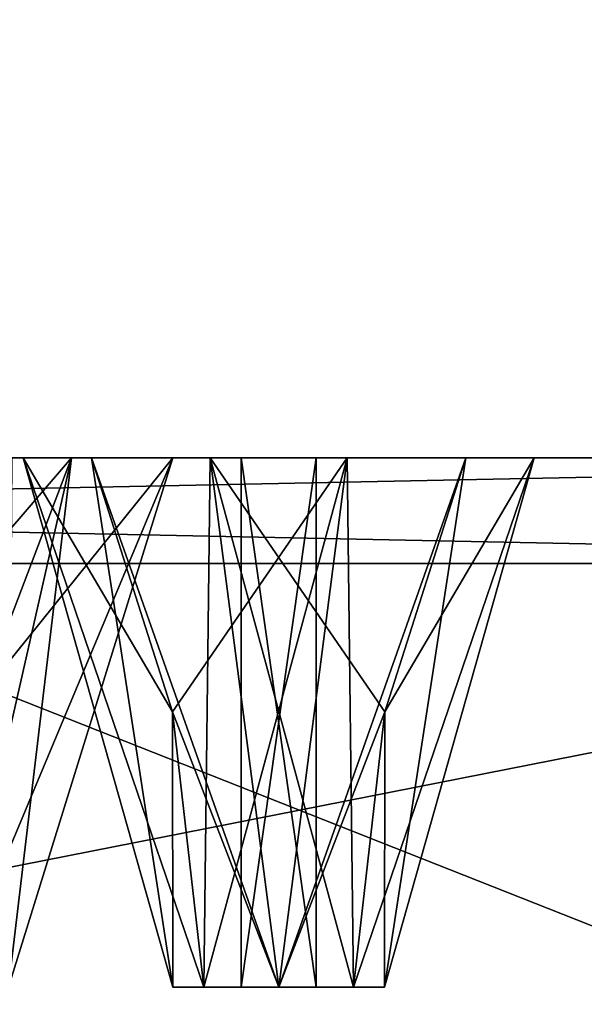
# Model space of a CAD drawing. Header units: millimetres. Extents: x -112 to 112, y -106 to 1587.
# Tile 133 of 158: x -14.47 to -9.13, y 1384.04 to 1393.34. Entities that reach past the tile are written whole.
import ezdxf

# ---------------------------------------------------------------- set-up
doc = ezdxf.new("R2010")
doc.units = ezdxf.units.MM
doc.header["$LTSCALE"] = 65.185185
for name, color, linetype in [('1348', 7, 'CONTINUOUS'), ('1352', 7, 'CONTINUOUS'), ('1353', 7, 'CONTINUOUS'), ('1355', 7, 'CONTINUOUS'), ('1357', 7, 'CONTINUOUS'), ('1558', 7, 'CONTINUOUS'), ('1559', 7, 'CONTINUOUS'), ('1560', 7, 'CONTINUOUS'), ('1561', 7, 'CONTINUOUS'), ('1562', 7, 'CONTINUOUS'), ('1588', 7, 'CONTINUOUS'), ('1589', 7, 'CONTINUOUS'), ('1590', 7, 'CONTINUOUS'), ('1591', 7, 'CONTINUOUS'), ('1592', 7, 'CONTINUOUS'), ('1608', 7, 'CONTINUOUS'), ('1661', 7, 'CONTINUOUS'), ('1757', 7, 'CONTINUOUS'), ('1758', 7, 'CONTINUOUS'), ('1804', 7, 'CONTINUOUS'), ('1805', 7, 'CONTINUOUS')]:
    doc.layers.add(name, color=color, linetype=linetype)

msp = doc.modelspace()

# ---------------------------------------------------------------- linework, layer by layer
at = {"layer": '1348', "linetype": 'CONTINUOUS'}
for points in [[(-50, 1381.2, 386.6025), (0, 1381.2, 400), (-50, 1400.9574, 386.6025), (-50, 1381.2, 386.6025)], [(-50, 1400.9574, 386.6025), (0, 1381.2, 400), (0, 1400.9574, 400), (-50, 1400.9574, 386.6025)]]:
    msp.add_3dface(points, dxfattribs=at)
at = {"layer": '1352', "linetype": 'CONTINUOUS'}
for points in [[(0, 1378.45, 399), (-49.5, 1378.45, 385.7365), (0, 1388.2, 399), (0, 1378.45, 399)], [(0, 1388.2, 399), (-49.5, 1378.45, 385.7365), (-49.5, 1388.2, 385.7365), (0, 1388.2, 399)]]:
    msp.add_3dface(points, dxfattribs=at)
at = {"layer": '1353', "linetype": 'CONTINUOUS'}
for points in [[(-49.002, 1389.2, 215.1307), (0, 1389.2, 202), (-34.2502, 1389.2, 217.3128), (-49.002, 1389.2, 215.1307)], [(0, 1389.2, 398), (-49.002, 1389.2, 384.8693), (0, 1389.2, 389.5), (0, 1389.2, 398)], [(-49.002, 1389.2, 384.8693), (-17.4606, 1389.2, 387.7803), (0, 1389.2, 389.5), (-49.002, 1389.2, 384.8693)], [(-34.2502, 1389.2, 217.3128), (0, 1389.2, 202), (-31.7715, 1389.2, 217.6391), (-34.2502, 1389.2, 217.3128)], [(-31.7715, 1389.2, 217.6391), (0, 1389.2, 202), (-30.8148, 1389.2, 219.9488), (-31.7715, 1389.2, 217.6391)], [(0, 1389.2, 202), (-17.4606, 1389.2, 212.2197), (-30.8148, 1389.2, 219.9488), (0, 1389.2, 202)], [(-17.4606, 1389.2, 212.2197), (0, 1389.2, 202), (-15.0933, 1389.2, 213.0233), (-17.4606, 1389.2, 212.2197)], [(-17.4606, 1389.2, 387.7803), (-15.0933, 1389.2, 386.9767), (-2.1651, 1389.2, 385.75), (-17.4606, 1389.2, 387.7803)], [(0, 1389.2, 389.5), (-17.4606, 1389.2, 387.7803), (-2.1651, 1389.2, 388.25), (0, 1389.2, 389.5)], [(-2.1651, 1389.2, 388.25), (-17.4606, 1389.2, 387.7803), (-2.1651, 1389.2, 385.75), (-2.1651, 1389.2, 388.25)], [(-16.4554, 1389.2, 339.7268), (-13.9768, 1389.2, 339.4005), (-14.6055, 1389.2, 384.5247), (-16.4554, 1389.2, 339.7268)], [(-13.9768, 1389.2, 260.5995), (-16.4554, 1389.2, 260.2732), (-14.6055, 1389.2, 215.4753), (-13.9768, 1389.2, 260.5995)], [(-15.0933, 1389.2, 213.0233), (0, 1389.2, 202), (-14.6055, 1389.2, 215.4753), (-15.0933, 1389.2, 213.0233)], [(-2.1651, 1389.2, 339.25), (-2.1651, 1389.2, 341.75), (-15.0933, 1389.2, 386.9767), (-2.1651, 1389.2, 339.25)], [(-2.1651, 1389.2, 341.75), (-2.1651, 1389.2, 363.75), (-15.0933, 1389.2, 386.9767), (-2.1651, 1389.2, 341.75)], [(-14.6055, 1389.2, 384.5247), (-2.1651, 1389.2, 339.25), (-15.0933, 1389.2, 386.9767), (-14.6055, 1389.2, 384.5247)], [(-2.1651, 1389.2, 363.75), (-2.1651, 1389.2, 366.25), (-15.0933, 1389.2, 386.9767), (-2.1651, 1389.2, 363.75)], [(-15.0933, 1389.2, 386.9767), (-2.1651, 1389.2, 366.25), (-2.1651, 1389.2, 385.75), (-15.0933, 1389.2, 386.9767)], [(0, 1389.2, 202), (-13.9768, 1389.2, 260.5995), (-14.6055, 1389.2, 215.4753), (0, 1389.2, 202)], [(-5.2775, 1389.2, 297.1455), (-5.2775, 1389.2, 302.8545), (-14.6055, 1389.2, 384.5247), (-5.2775, 1389.2, 297.1455)], [(-5.2775, 1389.2, 302.8545), (-2.1651, 1389.2, 315.75), (-14.6055, 1389.2, 384.5247), (-5.2775, 1389.2, 302.8545)], [(-9.606, 1389.2, 312.6679), (-5.2775, 1389.2, 297.1455), (-14.6055, 1389.2, 384.5247), (-9.606, 1389.2, 312.6679)], [(-11.3738, 1389.2, 314.4356), (-9.606, 1389.2, 312.6679), (-14.6055, 1389.2, 384.5247), (-11.3738, 1389.2, 314.4356)], [(-13.0201, 1389.2, 337.0908), (-11.3738, 1389.2, 314.4356), (-14.6055, 1389.2, 384.5247), (-13.0201, 1389.2, 337.0908)], [(-2.1651, 1389.2, 315.75), (-2.1651, 1389.2, 318.25), (-14.6055, 1389.2, 384.5247), (-2.1651, 1389.2, 315.75)], [(-2.1651, 1389.2, 318.25), (-2.1651, 1389.2, 339.25), (-14.6055, 1389.2, 384.5247), (-2.1651, 1389.2, 318.25)], [(-13.9768, 1389.2, 339.4005), (-13.0201, 1389.2, 337.0908), (-14.6055, 1389.2, 384.5247), (-13.9768, 1389.2, 339.4005)], [(-14.5, 1389.2, 300), (-14.4356, 1389.2, 288.6262), (-14.542, 1389.2, 335.1074), (-14.5, 1389.2, 300)], [(-14.4356, 1389.2, 288.6262), (-14.5, 1389.2, 300), (-14.542, 1389.2, 264.8926), (-14.4356, 1389.2, 288.6262)], [(-14.4356, 1389.2, 311.3738), (-13.7886, 1389.2, 313.7886), (-14.542, 1389.2, 335.1074), (-14.4356, 1389.2, 311.3738)], [(-14.542, 1389.2, 335.1074), (-13.7886, 1389.2, 313.7886), (-13.0201, 1389.2, 337.0908), (-14.542, 1389.2, 335.1074)], [(-14.4356, 1389.2, 288.6262), (-14.4356, 1389.2, 311.3738), (-14.542, 1389.2, 335.1074), (-14.4356, 1389.2, 288.6262)], [(-13.0201, 1389.2, 262.9092), (-14.4356, 1389.2, 288.6262), (-14.542, 1389.2, 264.8926), (-13.0201, 1389.2, 262.9092)], [(-12.6679, 1389.2, 309.606), (-14.4356, 1389.2, 311.3738), (-12.6679, 1389.2, 290.394), (-12.6679, 1389.2, 309.606)], [(-12.6679, 1389.2, 290.394), (-14.4356, 1389.2, 311.3738), (-14.4356, 1389.2, 288.6262), (-12.6679, 1389.2, 290.394)], [(-13.7886, 1389.2, 286.2114), (-14.4356, 1389.2, 288.6262), (-13.0201, 1389.2, 262.9092), (-13.7886, 1389.2, 286.2114)], [(-13.9768, 1389.2, 260.5995), (0, 1389.2, 202), (-2.1651, 1389.2, 211.75), (-13.9768, 1389.2, 260.5995)], [(-13.0201, 1389.2, 262.9092), (-13.9768, 1389.2, 260.5995), (-2.1651, 1389.2, 211.75), (-13.0201, 1389.2, 262.9092)], [(-13.7886, 1389.2, 313.7886), (-11.3738, 1389.2, 314.4356), (-13.0201, 1389.2, 337.0908), (-13.7886, 1389.2, 313.7886)], [(-11.3738, 1389.2, 285.5644), (-13.7886, 1389.2, 286.2114), (-13.0201, 1389.2, 262.9092), (-11.3738, 1389.2, 285.5644)], [(-11.3738, 1389.2, 285.5644), (-13.0201, 1389.2, 262.9092), (-2.1651, 1389.2, 211.75), (-11.3738, 1389.2, 285.5644)], [(-10.253, 1389.2, 310.253), (-12.6679, 1389.2, 309.606), (-10.253, 1389.2, 289.747), (-10.253, 1389.2, 310.253)], [(-10.253, 1389.2, 289.747), (-12.6679, 1389.2, 309.606), (-12.6679, 1389.2, 290.394), (-10.253, 1389.2, 289.747)], [(-9.606, 1389.2, 287.3321), (-11.3738, 1389.2, 285.5644), (-2.1651, 1389.2, 211.75), (-9.606, 1389.2, 287.3321)], [(-9.606, 1389.2, 312.6679), (-10.253, 1389.2, 310.253), (-9.606, 1389.2, 287.3321), (-9.606, 1389.2, 312.6679)], [(-9.606, 1389.2, 287.3321), (-10.253, 1389.2, 310.253), (-10.253, 1389.2, 289.747), (-9.606, 1389.2, 287.3321)], [(-5.2775, 1389.2, 297.1455), (-9.606, 1389.2, 312.6679), (-2.1651, 1389.2, 211.75), (-5.2775, 1389.2, 297.1455)], [(-9.606, 1389.2, 312.6679), (-9.606, 1389.2, 287.3321), (-2.1651, 1389.2, 211.75), (-9.606, 1389.2, 312.6679)]]:
    msp.add_3dface(points, dxfattribs=at)
at = {"layer": '1355', "linetype": 'CONTINUOUS'}
for points in [[(0, 1381.2, 200), (-50, 1381.2, 213.3975), (0, 1400.9574, 200), (0, 1381.2, 200)], [(0, 1400.9574, 200), (-50, 1381.2, 213.3975), (-50, 1400.9574, 213.3975), (0, 1400.9574, 200)]]:
    msp.add_3dface(points, dxfattribs=at)
at = {"layer": '1357', "linetype": 'CONTINUOUS'}
for points in [[(-49.5, 1378.45, 214.2635), (0, 1378.45, 201), (-49.5, 1388.2, 214.2635), (-49.5, 1378.45, 214.2635)], [(-49.5, 1388.2, 214.2635), (0, 1378.45, 201), (0, 1388.2, 201), (-49.5, 1388.2, 214.2635)]]:
    msp.add_3dface(points, dxfattribs=at)
at = {"layer": '1558', "linetype": 'CONTINUOUS'}
for points in [[(-11.3738, 1389.2, 314.4356), (-13.7886, 1389.2, 313.7886), (-12.0208, 1384.2, 313.0208), (-11.3738, 1389.2, 314.4356)], [(-12.0208, 1384.2, 313.0208), (-13.7886, 1389.2, 313.7886), (-13.0235, 1386.7996, 313.0235), (-12.0208, 1384.2, 313.0208)], [(-11.3137, 1384.2, 312.7279), (-11.3738, 1389.2, 314.4356), (-12.0208, 1384.2, 313.0208), (-11.3137, 1384.2, 312.7279)], [(-9.606, 1389.2, 312.6679), (-11.3738, 1389.2, 314.4356), (-11.3137, 1384.2, 312.7279), (-9.606, 1389.2, 312.6679)], [(-11.0181, 1386.7996, 311.0181), (-9.606, 1389.2, 312.6679), (-11.3137, 1384.2, 311.3137), (-11.0181, 1386.7996, 311.0181)], [(-11.3137, 1384.2, 311.3137), (-9.606, 1389.2, 312.6679), (-11.0208, 1384.2, 312.0208), (-11.3137, 1384.2, 311.3137)], [(-11.0208, 1384.2, 312.0208), (-9.606, 1389.2, 312.6679), (-11.3137, 1384.2, 312.7279), (-11.0208, 1384.2, 312.0208)], [(-10.253, 1389.2, 310.253), (-9.606, 1389.2, 312.6679), (-11.0181, 1386.7996, 311.0181), (-10.253, 1389.2, 310.253)], [(-12.7279, 1384.2, 312.7279), (-12.0208, 1384.2, 313.0208), (-13.0235, 1386.7996, 313.0235), (-12.7279, 1384.2, 312.7279)]]:
    msp.add_3dface(points, dxfattribs=at)
at = {"layer": '1559', "linetype": 'CONTINUOUS'}
for points in [[(-12.7279, 1384.2, 312.7279), (-13.0208, 1384.2, 312.0208), (-12.3744, 1384.2, 312.3744), (-12.7279, 1384.2, 312.7279)], [(-12.7279, 1384.2, 311.3137), (-12.0208, 1384.2, 311.0208), (-13.0208, 1384.2, 312.0208), (-12.7279, 1384.2, 311.3137)], [(-13.0208, 1384.2, 312.0208), (-12.0208, 1384.2, 311.0208), (-12.3744, 1384.2, 311.6673), (-13.0208, 1384.2, 312.0208)], [(-12.3744, 1384.2, 312.3744), (-13.0208, 1384.2, 312.0208), (-12.3744, 1384.2, 311.6673), (-12.3744, 1384.2, 312.3744)], [(-12.0208, 1384.2, 313.0208), (-12.7279, 1384.2, 312.7279), (-11.6673, 1384.2, 312.3744), (-12.0208, 1384.2, 313.0208)], [(-12.7279, 1384.2, 312.7279), (-12.3744, 1384.2, 312.3744), (-11.6673, 1384.2, 312.3744), (-12.7279, 1384.2, 312.7279)], [(-12.0208, 1384.2, 311.0208), (-11.3137, 1384.2, 311.3137), (-12.3744, 1384.2, 311.6673), (-12.0208, 1384.2, 311.0208)], [(-12.3744, 1384.2, 311.6673), (-11.3137, 1384.2, 311.3137), (-11.6673, 1384.2, 311.6673), (-12.3744, 1384.2, 311.6673)], [(-11.0208, 1384.2, 312.0208), (-11.3137, 1384.2, 312.7279), (-12.0208, 1384.2, 313.0208), (-11.0208, 1384.2, 312.0208)], [(-11.0208, 1384.2, 312.0208), (-12.0208, 1384.2, 313.0208), (-11.6673, 1384.2, 312.3744), (-11.0208, 1384.2, 312.0208)], [(-11.3137, 1384.2, 311.3137), (-11.0208, 1384.2, 312.0208), (-11.6673, 1384.2, 311.6673), (-11.3137, 1384.2, 311.3137)], [(-11.6673, 1384.2, 311.6673), (-11.0208, 1384.2, 312.0208), (-11.6673, 1384.2, 312.3744), (-11.6673, 1384.2, 311.6673)]]:
    msp.add_3dface(points, dxfattribs=at)
at = {"layer": '1560', "linetype": 'CONTINUOUS'}
for points in [[(-11.6673, 1384.2, 312.3744), (-12.3744, 1384.2, 312.3744), (-11.6673, 1389.2, 312.3744), (-11.6673, 1384.2, 312.3744)], [(-12.3744, 1384.2, 312.3744), (-12.3744, 1389.2, 312.3744), (-11.6673, 1389.2, 312.3744), (-12.3744, 1384.2, 312.3744)], [(-11.6673, 1384.2, 311.6673), (-11.6673, 1384.2, 312.3744), (-11.6673, 1389.2, 311.6673), (-11.6673, 1384.2, 311.6673)], [(-11.6673, 1389.2, 311.6673), (-11.6673, 1384.2, 312.3744), (-11.6673, 1389.2, 312.3744), (-11.6673, 1389.2, 311.6673)]]:
    msp.add_3dface(points, dxfattribs=at)
at = {"layer": '1561', "linetype": 'CONTINUOUS'}
for points in [[(-13.7886, 1389.2, 313.7886), (-14.4356, 1389.2, 311.3738), (-13.0235, 1386.7996, 313.0235), (-13.7886, 1389.2, 313.7886)], [(-14.4356, 1389.2, 311.3738), (-12.6679, 1389.2, 309.606), (-12.7279, 1384.2, 311.3137), (-14.4356, 1389.2, 311.3738)], [(-14.4356, 1389.2, 311.3738), (-12.7279, 1384.2, 312.7279), (-13.0235, 1386.7996, 313.0235), (-14.4356, 1389.2, 311.3738)], [(-12.7279, 1384.2, 312.7279), (-14.4356, 1389.2, 311.3738), (-13.0208, 1384.2, 312.0208), (-12.7279, 1384.2, 312.7279)], [(-14.4356, 1389.2, 311.3738), (-12.7279, 1384.2, 311.3137), (-13.0208, 1384.2, 312.0208), (-14.4356, 1389.2, 311.3738)], [(-12.6679, 1389.2, 309.606), (-12.0208, 1384.2, 311.0208), (-12.7279, 1384.2, 311.3137), (-12.6679, 1389.2, 309.606)], [(-12.6679, 1389.2, 309.606), (-10.253, 1389.2, 310.253), (-12.0208, 1384.2, 311.0208), (-12.6679, 1389.2, 309.606)], [(-10.253, 1389.2, 310.253), (-11.0181, 1386.7996, 311.0181), (-12.0208, 1384.2, 311.0208), (-10.253, 1389.2, 310.253)], [(-11.0181, 1386.7996, 311.0181), (-11.3137, 1384.2, 311.3137), (-12.0208, 1384.2, 311.0208), (-11.0181, 1386.7996, 311.0181)]]:
    msp.add_3dface(points, dxfattribs=at)
at = {"layer": '1562', "linetype": 'CONTINUOUS'}
for points in [[(-12.3744, 1384.2, 312.3744), (-12.3744, 1384.2, 311.6673), (-12.3744, 1389.2, 312.3744), (-12.3744, 1384.2, 312.3744)], [(-12.3744, 1384.2, 311.6673), (-11.6673, 1384.2, 311.6673), (-12.3744, 1389.2, 311.6673), (-12.3744, 1384.2, 311.6673)], [(-12.3744, 1389.2, 312.3744), (-12.3744, 1384.2, 311.6673), (-12.3744, 1389.2, 311.6673), (-12.3744, 1389.2, 312.3744)], [(-11.6673, 1384.2, 311.6673), (-11.6673, 1389.2, 311.6673), (-12.3744, 1389.2, 311.6673), (-11.6673, 1384.2, 311.6673)]]:
    msp.add_3dface(points, dxfattribs=at)
at = {"layer": '1588', "linetype": 'CONTINUOUS'}
for points in [[(-14.4356, 1389.2, 288.6262), (-13.7886, 1389.2, 286.2114), (-13.0208, 1384.2, 287.9792), (-14.4356, 1389.2, 288.6262)], [(-12.6679, 1389.2, 290.394), (-14.4356, 1389.2, 288.6262), (-12.7279, 1384.2, 288.6863), (-12.6679, 1389.2, 290.394)], [(-12.7279, 1384.2, 288.6863), (-14.4356, 1389.2, 288.6262), (-13.0208, 1384.2, 287.9792), (-12.7279, 1384.2, 288.6863)], [(-13.0208, 1384.2, 287.9792), (-13.7886, 1389.2, 286.2114), (-13.0235, 1386.7996, 286.9765), (-13.0208, 1384.2, 287.9792)], [(-12.0208, 1384.2, 288.9792), (-12.6679, 1389.2, 290.394), (-12.7279, 1384.2, 288.6863), (-12.0208, 1384.2, 288.9792)], [(-10.253, 1389.2, 289.747), (-12.6679, 1389.2, 290.394), (-11.0181, 1386.7996, 288.9819), (-10.253, 1389.2, 289.747)], [(-11.0181, 1386.7996, 288.9819), (-12.6679, 1389.2, 290.394), (-11.3137, 1384.2, 288.6863), (-11.0181, 1386.7996, 288.9819)], [(-11.3137, 1384.2, 288.6863), (-12.6679, 1389.2, 290.394), (-12.0208, 1384.2, 288.9792), (-11.3137, 1384.2, 288.6863)], [(-12.7279, 1384.2, 287.2721), (-13.0208, 1384.2, 287.9792), (-13.0235, 1386.7996, 286.9765), (-12.7279, 1384.2, 287.2721)]]:
    msp.add_3dface(points, dxfattribs=at)
at = {"layer": '1589', "linetype": 'CONTINUOUS'}
for points in [[(-12.0208, 1384.2, 288.9792), (-12.7279, 1384.2, 288.6863), (-13.0208, 1384.2, 287.9792), (-12.0208, 1384.2, 288.9792)], [(-12.0208, 1384.2, 288.9792), (-13.0208, 1384.2, 287.9792), (-12.3744, 1384.2, 288.3327), (-12.0208, 1384.2, 288.9792)], [(-13.0208, 1384.2, 287.9792), (-12.7279, 1384.2, 287.2721), (-12.3744, 1384.2, 288.3327), (-13.0208, 1384.2, 287.9792)], [(-12.7279, 1384.2, 287.2721), (-12.0208, 1384.2, 286.9792), (-12.3744, 1384.2, 287.6256), (-12.7279, 1384.2, 287.2721)], [(-12.7279, 1384.2, 287.2721), (-12.3744, 1384.2, 287.6256), (-12.3744, 1384.2, 288.3327), (-12.7279, 1384.2, 287.2721)], [(-11.6673, 1384.2, 288.3327), (-12.0208, 1384.2, 288.9792), (-12.3744, 1384.2, 288.3327), (-11.6673, 1384.2, 288.3327)], [(-12.3744, 1384.2, 287.6256), (-12.0208, 1384.2, 286.9792), (-11.6673, 1384.2, 287.6256), (-12.3744, 1384.2, 287.6256)], [(-11.3137, 1384.2, 288.6863), (-12.0208, 1384.2, 288.9792), (-11.6673, 1384.2, 288.3327), (-11.3137, 1384.2, 288.6863)], [(-11.3137, 1384.2, 287.2721), (-11.0208, 1384.2, 287.9792), (-12.0208, 1384.2, 286.9792), (-11.3137, 1384.2, 287.2721)], [(-12.0208, 1384.2, 286.9792), (-11.0208, 1384.2, 287.9792), (-11.6673, 1384.2, 287.6256), (-12.0208, 1384.2, 286.9792)], [(-11.0208, 1384.2, 287.9792), (-11.3137, 1384.2, 288.6863), (-11.6673, 1384.2, 287.6256), (-11.0208, 1384.2, 287.9792)], [(-11.6673, 1384.2, 287.6256), (-11.3137, 1384.2, 288.6863), (-11.6673, 1384.2, 288.3327), (-11.6673, 1384.2, 287.6256)]]:
    msp.add_3dface(points, dxfattribs=at)
at = {"layer": '1590', "linetype": 'CONTINUOUS'}
for points in [[(-12.3744, 1384.2, 288.3327), (-12.3744, 1384.2, 287.6256), (-12.3744, 1389.2, 288.3327), (-12.3744, 1384.2, 288.3327)], [(-12.3744, 1384.2, 287.6256), (-12.3744, 1389.2, 287.6256), (-12.3744, 1389.2, 288.3327), (-12.3744, 1384.2, 287.6256)], [(-11.6673, 1384.2, 288.3327), (-12.3744, 1384.2, 288.3327), (-11.6673, 1389.2, 288.3327), (-11.6673, 1384.2, 288.3327)], [(-11.6673, 1389.2, 288.3327), (-12.3744, 1384.2, 288.3327), (-12.3744, 1389.2, 288.3327), (-11.6673, 1389.2, 288.3327)]]:
    msp.add_3dface(points, dxfattribs=at)
at = {"layer": '1591', "linetype": 'CONTINUOUS'}
for points in [[(-13.7886, 1389.2, 286.2114), (-11.3738, 1389.2, 285.5644), (-13.0235, 1386.7996, 286.9765), (-13.7886, 1389.2, 286.2114)], [(-11.3738, 1389.2, 285.5644), (-12.7279, 1384.2, 287.2721), (-13.0235, 1386.7996, 286.9765), (-11.3738, 1389.2, 285.5644)], [(-12.7279, 1384.2, 287.2721), (-11.3738, 1389.2, 285.5644), (-12.0208, 1384.2, 286.9792), (-12.7279, 1384.2, 287.2721)], [(-11.3738, 1389.2, 285.5644), (-11.3137, 1384.2, 287.2721), (-12.0208, 1384.2, 286.9792), (-11.3738, 1389.2, 285.5644)], [(-11.3738, 1389.2, 285.5644), (-9.606, 1389.2, 287.3321), (-11.3137, 1384.2, 287.2721), (-11.3738, 1389.2, 285.5644)], [(-9.606, 1389.2, 287.3321), (-11.0208, 1384.2, 287.9792), (-11.3137, 1384.2, 287.2721), (-9.606, 1389.2, 287.3321)], [(-9.606, 1389.2, 287.3321), (-10.253, 1389.2, 289.747), (-11.0208, 1384.2, 287.9792), (-9.606, 1389.2, 287.3321)], [(-10.253, 1389.2, 289.747), (-11.0181, 1386.7996, 288.9819), (-11.0208, 1384.2, 287.9792), (-10.253, 1389.2, 289.747)], [(-11.0181, 1386.7996, 288.9819), (-11.3137, 1384.2, 288.6863), (-11.0208, 1384.2, 287.9792), (-11.0181, 1386.7996, 288.9819)]]:
    msp.add_3dface(points, dxfattribs=at)
at = {"layer": '1592', "linetype": 'CONTINUOUS'}
for points in [[(-12.3744, 1384.2, 287.6256), (-11.6673, 1384.2, 287.6256), (-12.3744, 1389.2, 287.6256), (-12.3744, 1384.2, 287.6256)], [(-12.3744, 1389.2, 287.6256), (-11.6673, 1384.2, 287.6256), (-11.6673, 1389.2, 287.6256), (-12.3744, 1389.2, 287.6256)], [(-11.6673, 1384.2, 287.6256), (-11.6673, 1384.2, 288.3327), (-11.6673, 1389.2, 287.6256), (-11.6673, 1384.2, 287.6256)], [(-11.6673, 1384.2, 288.3327), (-11.6673, 1389.2, 288.3327), (-11.6673, 1389.2, 287.6256), (-11.6673, 1384.2, 288.3327)]]:
    msp.add_3dface(points, dxfattribs=at)
at = {"layer": '1608', "linetype": 'CONTINUOUS'}
for points in [[(-13.9768, 1389.2, 339.4005), (-16.4554, 1389.2, 339.7268), (-15.116, 1384.2, 338.341), (-13.9768, 1389.2, 339.4005)], [(-14.956, 1386.7996, 336.1071), (-13.0201, 1389.2, 337.0908), (-15.116, 1384.2, 336.4932), (-14.956, 1386.7996, 336.1071)], [(-15.116, 1384.2, 336.4932), (-13.0201, 1389.2, 337.0908), (-14.5748, 1384.2, 337.0344), (-15.116, 1384.2, 336.4932)], [(-14.5748, 1384.2, 337.7998), (-13.9768, 1389.2, 339.4005), (-15.116, 1384.2, 338.341), (-14.5748, 1384.2, 337.7998)], [(-14.542, 1389.2, 335.1074), (-13.0201, 1389.2, 337.0908), (-14.956, 1386.7996, 336.1071), (-14.542, 1389.2, 335.1074)], [(-13.0201, 1389.2, 337.0908), (-13.9768, 1389.2, 339.4005), (-14.5748, 1384.2, 337.7998), (-13.0201, 1389.2, 337.0908)], [(-14.5748, 1384.2, 337.0344), (-13.0201, 1389.2, 337.0908), (-14.5748, 1384.2, 337.7998), (-14.5748, 1384.2, 337.0344)]]:
    msp.add_3dface(points, dxfattribs=at)
at = {"layer": '1661', "linetype": 'CONTINUOUS'}
for points in [[(-16.4554, 1389.2, 260.2732), (-13.9768, 1389.2, 260.5995), (-16.0413, 1386.7996, 261.2728), (-16.4554, 1389.2, 260.2732)], [(-13.9768, 1389.2, 260.5995), (-15.8814, 1384.2, 261.659), (-16.0413, 1386.7996, 261.2728), (-13.9768, 1389.2, 260.5995)], [(-15.8814, 1384.2, 261.659), (-13.9768, 1389.2, 260.5995), (-15.116, 1384.2, 261.659), (-15.8814, 1384.2, 261.659)], [(-13.9768, 1389.2, 260.5995), (-14.5748, 1384.2, 262.2002), (-15.116, 1384.2, 261.659), (-13.9768, 1389.2, 260.5995)], [(-13.9768, 1389.2, 260.5995), (-13.0201, 1389.2, 262.9092), (-14.5748, 1384.2, 262.2002), (-13.9768, 1389.2, 260.5995)], [(-13.0201, 1389.2, 262.9092), (-14.542, 1389.2, 264.8926), (-14.5748, 1384.2, 262.9656), (-13.0201, 1389.2, 262.9092)], [(-13.0201, 1389.2, 262.9092), (-14.5748, 1384.2, 262.9656), (-14.5748, 1384.2, 262.2002), (-13.0201, 1389.2, 262.9092)]]:
    msp.add_3dface(points, dxfattribs=at)
at = {"layer": '1757', "linetype": 'CONTINUOUS'}
for points in [[(0, 1388.2, 399), (-49.5, 1388.2, 385.7365), (0, 1389.2, 398), (0, 1388.2, 399)], [(-49.5, 1388.2, 385.7365), (-49.002, 1389.2, 384.8693), (0, 1389.2, 398), (-49.5, 1388.2, 385.7365)]]:
    msp.add_3dface(points, dxfattribs=at)
at = {"layer": '1758', "linetype": 'CONTINUOUS'}
for points in [[(-49.002, 1389.2, 215.1307), (-49.5, 1388.2, 214.2635), (0, 1388.2, 201), (-49.002, 1389.2, 215.1307)], [(0, 1389.2, 202), (-49.002, 1389.2, 215.1307), (0, 1388.2, 201), (0, 1389.2, 202)]]:
    msp.add_3dface(points, dxfattribs=at)
at = {"layer": '1804', "linetype": 'CONTINUOUS'}
for points in [[(-12.3744, 1389.2, 312.3744), (-11.6673, 1389.2, 311.6673), (-11.6673, 1389.2, 312.3744), (-12.3744, 1389.2, 312.3744)], [(-11.6673, 1389.2, 311.6673), (-12.3744, 1389.2, 312.3744), (-12.3744, 1389.2, 311.6673), (-11.6673, 1389.2, 311.6673)]]:
    msp.add_3dface(points, dxfattribs=at)
at = {"layer": '1805', "linetype": 'CONTINUOUS'}
for points in [[(-12.3744, 1389.2, 287.6256), (-11.6673, 1389.2, 288.3327), (-12.3744, 1389.2, 288.3327), (-12.3744, 1389.2, 287.6256)], [(-11.6673, 1389.2, 288.3327), (-12.3744, 1389.2, 287.6256), (-11.6673, 1389.2, 287.6256), (-11.6673, 1389.2, 288.3327)]]:
    msp.add_3dface(points, dxfattribs=at)

doc.saveas('drawing.dxf')
